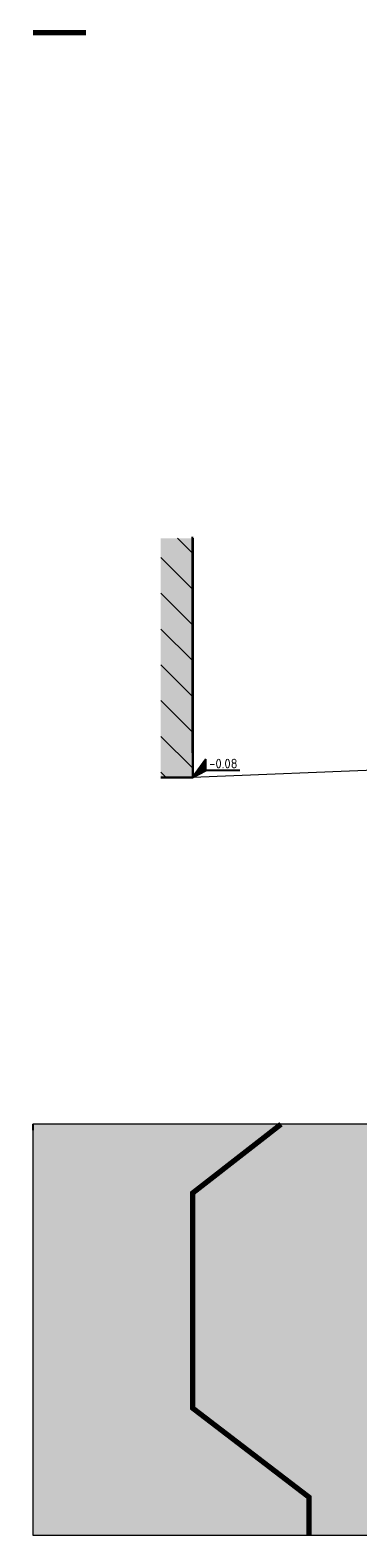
# Model space of a CAD drawing. Header units: metres. Extents: x 92403 to 95147, y 464428 to 465602.
# Tile 59 of 256: x 92421.35 to 92424.42, y 465188.23 to 465202.41. Entities that reach past the tile are written whole.
import ezdxf
from ezdxf.enums import TextEntityAlignment as Align

# ---------------------------------------------------------------- set-up
doc = ezdxf.new("R2010")
doc.units = ezdxf.units.M
doc.layers.get('0').update_dxf_attribs({"linetype": 'CONTINUOUS'})
for name, color, linetype, lineweight in [('N-RO-OG-TERREIN_VERHARD_TERRAS-G', 7, 'CONTINUOUS', 25), ('X-XX-AL-DETAIL1-G', 7, 'CONTINUOUS', 18), ('X-XX-AL-HOOGTELABEL-S', 7, 'CONTINUOUS', 25), ('X-XX-AL-RMB - profiel', 7, 'CONTINUOUS', 9)]:
    doc.layers.add(name, color=color, linetype=linetype, lineweight=lineweight)
doc.styles.add('NLCS-ISO', font='NLCS-ISO.ttf')

# ---------------------------------------------------------------- blocks, each defined once
blk = doc.blocks.new('gevel_gebouw')
at = {"layer": 'X-XX-AL-DETAIL1-G'}
h = blk.add_hatch(color=9, dxfattribs=at)
h.dxf.hatch_style = 1
h.paths.add_polyline_path([(94764.84, 462768.266), (94764.44, 462768.266), (94764.44, 462765.266), (94764.84, 462765.266)])
h = blk.add_hatch(dxfattribs=at)
h.set_pattern_fill('ANSI31', scale=0.1, angle=90)
h.set_pattern_definition([(135, (0.00387, 0), (-0.22450640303, -0.22450640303), [])])
h.paths.add_polyline_path([(94764.84, 462768.266), (94764.44, 462768.266), (94764.44, 462765.266), (94764.84, 462765.266)])
at = {"layer": 'X-XX-AL-DETAIL1-G', "color": 7, "lineweight": 30, "flags": 128}
for points in [[(94764.84, 462765.266), (94764.84, 462768.266)], [(94764.84, 462765.266), (94764.44, 462765.266)]]:
    blk.add_lwpolyline(points, dxfattribs=at)
blk = doc.blocks.new('SAL-HOOGTELABEL_02-SO')
for p, q in [((2.46, 3.44), (0, 0)), ((2.46, 1.31), (2.46, 3.44)), ((0, 0), (2.46, 1.31)), ((8.84, 1.31), (2.46, 1.31))]:
    blk.add_line(p, q)
blk.add_solid([(2.46, 3.44), (0, 0), (2.46, 1.31)])
at = {"style": 'NLCS-ISO'}
blk.add_attdef('...', text='', height=1.8, dxfattribs=at).set_placement((5.77, 2.62), align=Align.MIDDLE)

msp = doc.modelspace()

# ---------------------------------------------------------------- hatches: boundary and pattern name
at = {"layer": 'X-XX-AL-RMB - profiel', "true_color": 0x9e9e9e}
h = msp.add_hatch(color=253, dxfattribs=at)
h.dxf.hatch_style = 1
h.paths.add_polyline_path([(92423.701656, 465192.122691), (92421.372167, 465192.122691), (92421.372167, 465188.256892), (92423.962802, 465188.256892), (92423.963223, 465188.615114), (92422.872167, 465189.452053), (92422.872167, 465191.475549)])
at = {"layer": 'X-XX-AL-RMB - profiel', "true_color": 0xcfc9ba, "transparency": 33554636}
h = msp.add_hatch(color=9, dxfattribs=at)
h.dxf.hatch_style = 1
h.paths.add_polyline_path([(92428.642167, 465192.122691), (92423.701656, 465192.122691), (92422.872167, 465191.475549), (92422.872167, 465189.452053), (92423.963223, 465188.615114), (92423.962802, 465188.256892), (92428.642167, 465188.256892)])

# ---------------------------------------------------------------- linework, layer by layer
at = {"layer": 'N-RO-OG-TERREIN_VERHARD_TERRAS-G', "flags": 128}
msp.add_lwpolyline([(92422.872167, 465195.6155), (92422.872167, 465197.649235)], dxfattribs=at)
at = {"layer": 'N-RO-OG-TERREIN_VERHARD_TERRAS-G'}
msp.add_lwpolyline([(92421.372167, 465192.122691), (92421.372167, 465192.066438)], dxfattribs=at)
at = {"layer": 'X-XX-AL-RMB - profiel'}
msp.add_line((92428.642167, 465195.6155), (92422.872167, 465195.3845), dxfattribs=at)
at = {"layer": 'X-XX-AL-RMB - profiel', "const_width": 0.05, "flags": 128}
for points in [[(92421.872167, 465202.389509), (92421.372167, 465202.389509)], [(92423.701656, 465192.122691), (92422.872167, 465191.475549), (92422.872167, 465189.452053), (92423.963223, 465188.615114), (92423.962802, 465188.256892)]]:
    msp.add_lwpolyline(points, dxfattribs=at)
at = {"layer": 'X-XX-AL-RMB - profiel'}
msp.add_lwpolyline([(92464.086302, 465192.122691), (92421.372167, 465192.122691), (92421.372167, 465188.256892), (92464.086302, 465188.256892)], close=True, dxfattribs=at)

# ---------------------------------------------------------------- block references
at = {"xscale": 0.75, "yscale": 0.75, "zscale": 0.75}
msp.add_blockref('gevel_gebouw', (21349.242511, 118121.434834), dxfattribs=at)
at = {"layer": 'X-XX-AL-HOOGTELABEL-S', "xscale": 0.05000000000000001, "yscale": 0.05000000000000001, "zscale": 0.05000000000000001}
msp.add_blockref('SAL-HOOGTELABEL_02-SO', (92422.872167, 465195.3845), dxfattribs=at).add_auto_attribs({'...': '-0.08'})

doc.saveas('drawing.dxf')
